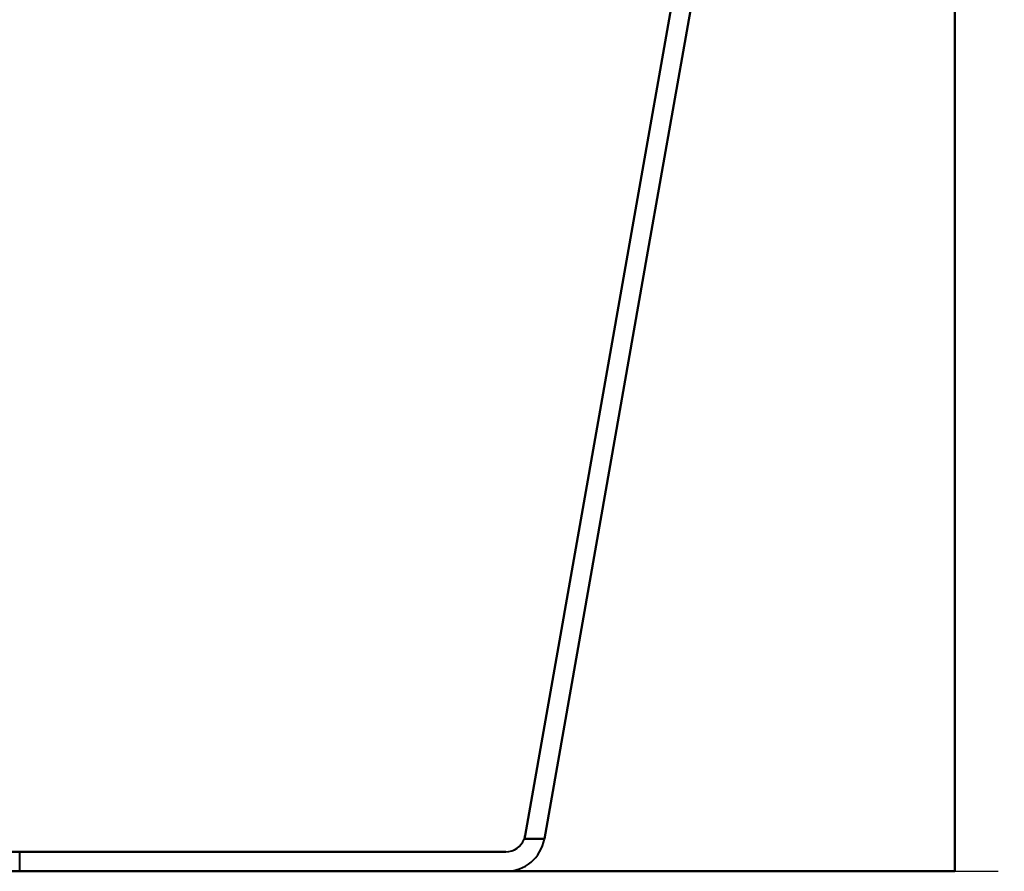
# Model space of a CAD drawing. Header units: millimetres. Extents: x -1352 to 2139, y -120 to 936.
# Tile 38 of 68: x 439 to 540, y 0 to 87. Entities that reach past the tile are written whole.
import ezdxf

# ---------------------------------------------------------------- set-up
doc = ezdxf.new("R2010")
doc.units = ezdxf.units.MM
doc.linetypes.add('Tiret point', pattern=[15.875, 6.35, -4.7625, 0, -4.7625])
for name, color, linetype, lineweight in [('A-FLOR-LEVL', 51, 'Continuous', 30), ('A-GENM', 13, 'Continuous', 40), ('G-IMPT', 8, 'Continuous', 40)]:
    doc.layers.add(name, color=color, linetype=linetype, lineweight=lineweight)

# ---------------------------------------------------------------- blocks, each defined once
blk = doc.blocks.new('NEXA 400 CALQUES_dwg-748074-Avant')
at = {"layer": 'G-IMPT'}
blk.add_line((439.22, 0), (439.22, 2), dxfattribs=at)
blk.add_line((439.22, 0), (439.22, 2), dxfattribs=at)
at = {"layer": 'G-IMPT', "flags": 128}
for points in [[(512.14, 123.68), (506.85, 93.67), (501.56, 63.67), (496.27, 33.66), (490.98, 3.65)], [(512.14, 123.68), (506.85, 93.67), (501.56, 63.67), (496.27, 33.66), (490.98, 3.65)], [(490.98, 3.65), (496.27, 33.66), (501.56, 63.67), (506.85, 93.67), (512.14, 123.68)], [(490.98, 3.65), (496.27, 33.66), (501.56, 63.67), (506.85, 93.67), (512.14, 123.68)], [(492.95, 3.31), (498.25, 33.4), (503.56, 63.49), (508.87, 93.58), (514.17, 123.68)], [(514.17, 123.68), (508.87, 93.58), (503.56, 63.49), (498.25, 33.4), (492.95, 3.31)], [(514.17, 123.68), (508.87, 93.58), (503.56, 63.49), (498.25, 33.4), (492.95, 3.31)], [(492.95, 3.31), (498.25, 33.4), (503.56, 63.49), (508.87, 93.58), (514.17, 123.68)], [(492.95, 3.31), (492.43, 3.31), (491.92, 3.31), (491.4, 3.31), (490.88, 3.31)], [(490.88, 3.31), (491.4, 3.31), (491.92, 3.31), (492.43, 3.31), (492.95, 3.31)], [(490.88, 3.31), (491.4, 3.31), (491.92, 3.31), (492.43, 3.31), (492.95, 3.31)], [(492.95, 3.31), (492.43, 3.31), (491.92, 3.31), (491.4, 3.31), (490.88, 3.31)], [(376.43, 2), (404.57, 2), (432.72, 2), (460.86, 2), (489.01, 2)], [(489.01, 2), (460.86, 2), (432.72, 2), (404.57, 2), (376.43, 2)], [(489.01, 2), (460.86, 2), (432.72, 2), (404.57, 2), (376.43, 2)], [(376.43, 2), (404.57, 2), (432.72, 2), (460.86, 2), (489.01, 2)], [(489.01, 0), (460.86, 0), (432.72, 0), (404.57, 0), (376.43, 0)], [(376.43, 0), (404.57, 0), (432.72, 0), (460.86, 0), (489.01, 0)], [(376.43, 0), (404.57, 0), (432.72, 0), (460.86, 0), (489.01, 0)], [(489.01, 0), (460.86, 0), (432.72, 0), (404.57, 0), (376.43, 0)]]:
    blk.add_lwpolyline(points, dxfattribs=at)
at = {"layer": 'G-IMPT'}
for radius, end in [(4, 350), (2, 339.678), (2, 339.678), (2, 339.678), (2, 339.678), (4, 350), (4, 350), (4, 350)]:
    blk.add_arc((489.01, 4), radius, 270, end, dxfattribs=at)
for points in [[(490.98, 3.65), (490.97, 3.59), (490.94, 3.48), (490.9, 3.36), (490.88, 3.31)], [(490.88, 3.31), (490.9, 3.36), (490.94, 3.48), (490.97, 3.59), (490.98, 3.65)], [(490.98, 3.65), (490.97, 3.59), (490.94, 3.48), (490.9, 3.36), (490.88, 3.31)], [(490.88, 3.31), (490.9, 3.36), (490.94, 3.48), (490.97, 3.59), (490.98, 3.65)]]:
    blk.add_open_spline(points, degree=3, dxfattribs=at)
blk = doc.blocks.new('Maintenance r21 - Maintenance r21-748144-Avant')
at = {"layer": 'A-GENM'}
for p, q in [((535, 0), (535, 862.87)), ((535, 862.87), (535, 0)), ((-535, 0), (535, 0)), ((535, 0), (-535, 0))]:
    blk.add_line(p, q, dxfattribs=at)

msp = doc.modelspace()

# ---------------------------------------------------------------- linework, layer by layer
at = {"layer": 'A-FLOR-LEVL', "linetype": 'Tiret point'}
msp.add_line((-1351.99, 0), (1898.98, 0), dxfattribs=at)

# ---------------------------------------------------------------- block references
at = {"layer": 'A-GENM'}
msp.add_blockref('Maintenance r21 - Maintenance r21-748144-Avant', (0, 0), dxfattribs=at)
at = {"layer": 'G-IMPT'}
msp.add_blockref('NEXA 400 CALQUES_dwg-748074-Avant', (0, 0), dxfattribs=at)

doc.saveas('drawing.dxf')
